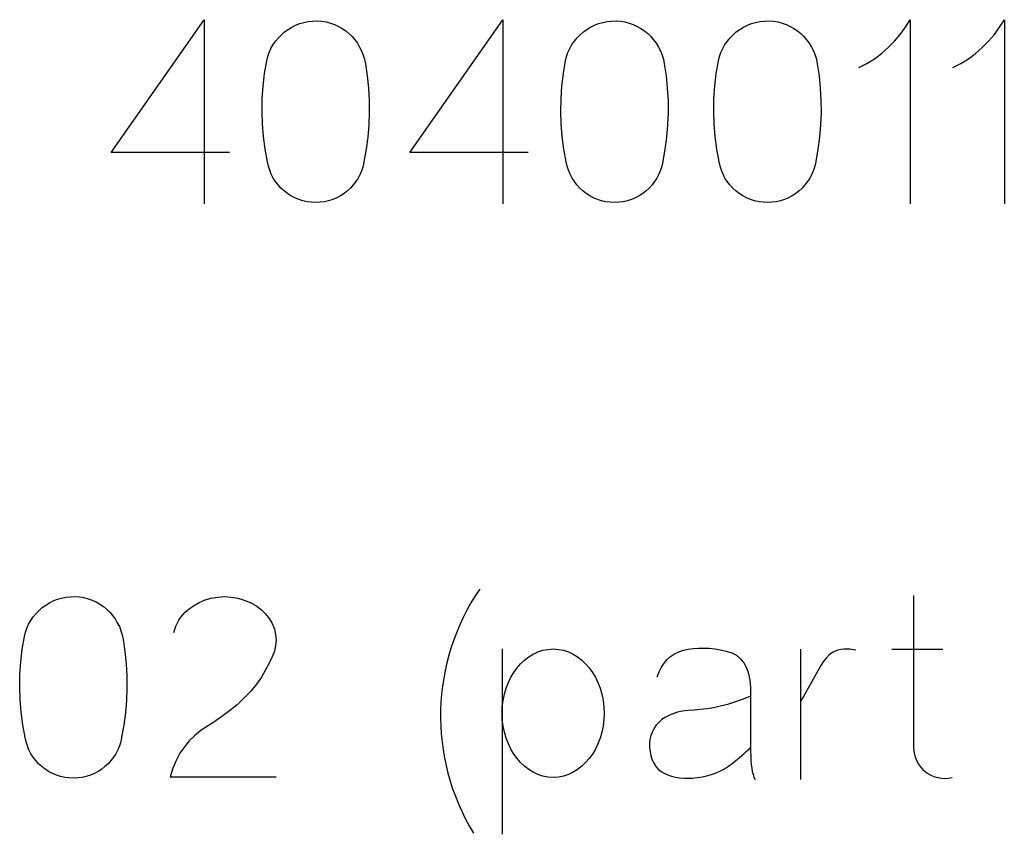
# Model space of a CAD drawing. Header units: inches. Extents: x -14.1 to 21.9, y -36.2 to -13.1.
# Tile 47 of 74: x 8.299 to 8.46, y -25.12 to -24.987. Entities that reach past the tile are written whole.
import ezdxf

# ---------------------------------------------------------------- set-up
doc = ezdxf.new("R2010")
doc.units = ezdxf.units.IN
doc.header["$LTSCALE"] = 0.5
doc.header["$MEASUREMENT"] = 0

msp = doc.modelspace()

# ---------------------------------------------------------------- linework, layer by layer
at = {"color": 7, "linetype": 'Continuous'}
for p, q in [((8.31398, -25.00906), (8.32914, -24.98739)), ((8.32914, -24.98739), (8.32914, -24.98739)), ((8.32914, -24.98739), (8.32914, -25.01739)), ((8.34282, -24.98896), (8.34342, -24.9886)), ((8.34342, -24.9886), (8.34406, -24.98829)), ((8.34406, -24.98829), (8.34473, -24.98803)), ((8.34473, -24.98803), (8.34541, -24.98782)), ((8.34541, -24.98782), (8.34612, -24.98768)), ((8.34612, -24.98768), (8.34685, -24.9876)), ((8.34685, -24.9876), (8.34758, -24.98759)), ((8.34758, -24.98759), (8.34758, -24.98759)), ((8.34758, -24.98759), (8.34832, -24.98765)), ((8.34832, -24.98765), (8.34904, -24.98776)), ((8.34904, -24.98776), (8.34973, -24.98793)), ((8.34973, -24.98793), (8.3504, -24.98817)), ((8.3504, -24.98817), (8.35105, -24.98847)), ((8.35105, -24.98847), (8.35166, -24.98881)), ((8.3627, -25.00906), (8.37787, -24.98739)), ((8.37787, -24.98739), (8.37787, -24.98739)), ((8.37787, -24.98739), (8.37787, -25.01739)), ((8.39155, -24.98896), (8.39215, -24.9886)), ((8.39215, -24.9886), (8.39279, -24.98829)), ((8.39279, -24.98829), (8.39345, -24.98803)), ((8.39345, -24.98803), (8.39414, -24.98782)), ((8.39414, -24.98782), (8.39485, -24.98768)), ((8.39485, -24.98768), (8.39558, -24.9876)), ((8.39558, -24.9876), (8.39631, -24.98759)), ((8.39631, -24.98759), (8.39631, -24.98759)), ((8.39631, -24.98759), (8.39705, -24.98765)), ((8.39705, -24.98765), (8.39776, -24.98776)), ((8.39776, -24.98776), (8.39846, -24.98793)), ((8.39846, -24.98793), (8.39913, -24.98817)), ((8.39913, -24.98817), (8.39978, -24.98847)), ((8.39978, -24.98847), (8.40038, -24.98881)), ((8.41649, -24.98896), (8.41709, -24.9886)), ((8.41709, -24.9886), (8.41773, -24.98829)), ((8.41773, -24.98829), (8.41839, -24.98803)), ((8.41839, -24.98803), (8.41908, -24.98782)), ((8.41908, -24.98782), (8.41979, -24.98768)), ((8.41979, -24.98768), (8.42052, -24.9876)), ((8.42052, -24.9876), (8.42125, -24.98759)), ((8.42125, -24.98759), (8.42125, -24.98759)), ((8.42125, -24.98759), (8.42199, -24.98765)), ((8.42199, -24.98765), (8.4227, -24.98776)), ((8.4227, -24.98776), (8.4234, -24.98793)), ((8.4234, -24.98793), (8.42407, -24.98817)), ((8.42407, -24.98817), (8.42472, -24.98847)), ((8.42472, -24.98847), (8.42532, -24.98881)), ((8.44267, -24.98981), (8.44352, -24.98863)), ((8.44352, -24.98863), (8.44429, -24.98739)), ((8.44429, -24.98739), (8.44429, -24.98739)), ((8.44429, -24.98739), (8.44429, -25.01739)), ((8.45802, -24.98981), (8.45887, -24.98863)), ((8.45887, -24.98863), (8.45964, -24.98739)), ((8.45964, -24.98739), (8.45964, -24.98739)), ((8.45964, -24.98739), (8.45964, -25.01739)), ((8.3408, -24.99087), (8.34125, -24.99033)), ((8.34125, -24.99033), (8.34173, -24.98983)), ((8.34173, -24.98983), (8.34226, -24.98938)), ((8.34226, -24.98938), (8.34282, -24.98896)), ((8.35166, -24.98881), (8.35223, -24.9892)), ((8.35223, -24.9892), (8.35276, -24.98965)), ((8.35276, -24.98965), (8.35326, -24.99013)), ((8.35326, -24.99013), (8.35372, -24.99066)), ((8.38953, -24.99087), (8.38998, -24.99033)), ((8.38998, -24.99033), (8.39046, -24.98983)), ((8.39046, -24.98983), (8.39099, -24.98938)), ((8.39099, -24.98938), (8.39155, -24.98896)), ((8.40038, -24.98881), (8.40096, -24.9892)), ((8.40096, -24.9892), (8.40149, -24.98965)), ((8.40149, -24.98965), (8.40199, -24.99013)), ((8.40199, -24.99013), (8.40245, -24.99066)), ((8.41447, -24.99087), (8.41492, -24.99033)), ((8.41492, -24.99033), (8.4154, -24.98983)), ((8.4154, -24.98983), (8.41593, -24.98938)), ((8.41593, -24.98938), (8.41649, -24.98896)), ((8.42532, -24.98881), (8.4259, -24.9892)), ((8.4259, -24.9892), (8.42643, -24.98965)), ((8.42643, -24.98965), (8.42693, -24.99013)), ((8.42693, -24.99013), (8.42739, -24.99066)), ((8.44173, -24.99091), (8.44267, -24.98981)), ((8.45708, -24.99091), (8.45802, -24.98981)), ((8.34004, -24.99207), (8.3404, -24.99145)), ((8.3404, -24.99145), (8.3408, -24.99087)), ((8.35372, -24.99066), (8.35413, -24.99123)), ((8.35413, -24.99123), (8.3545, -24.99184)), ((8.3545, -24.99184), (8.35483, -24.99248)), ((8.38877, -24.99207), (8.38913, -24.99145)), ((8.38913, -24.99145), (8.38953, -24.99087)), ((8.40245, -24.99066), (8.40286, -24.99123)), ((8.40286, -24.99123), (8.40323, -24.99184)), ((8.40323, -24.99184), (8.40356, -24.99248)), ((8.41371, -24.99207), (8.41407, -24.99145)), ((8.41407, -24.99145), (8.41447, -24.99087)), ((8.42739, -24.99066), (8.4278, -24.99123)), ((8.4278, -24.99123), (8.42817, -24.99184)), ((8.42817, -24.99184), (8.4285, -24.99248)), ((8.43961, -24.99289), (8.4407, -24.99194)), ((8.4407, -24.99194), (8.44173, -24.99091)), ((8.45495, -24.99289), (8.45605, -24.99194)), ((8.45605, -24.99194), (8.45708, -24.99091)), ((8.33934, -24.9941), (8.33951, -24.99339)), ((8.33951, -24.99339), (8.33975, -24.99271)), ((8.33975, -24.99271), (8.34004, -24.99207)), ((8.35483, -24.99248), (8.3551, -24.99315)), ((8.3551, -24.99315), (8.35531, -24.99384)), ((8.38806, -24.9941), (8.38824, -24.99339)), ((8.38824, -24.99339), (8.38848, -24.99271)), ((8.38848, -24.99271), (8.38877, -24.99207)), ((8.40356, -24.99248), (8.40383, -24.99315)), ((8.40383, -24.99315), (8.40404, -24.99384)), ((8.413, -24.9941), (8.41318, -24.99339)), ((8.41318, -24.99339), (8.41342, -24.99271)), ((8.41342, -24.99271), (8.41371, -24.99207)), ((8.4285, -24.99248), (8.42877, -24.99315)), ((8.42877, -24.99315), (8.42898, -24.99384)), ((8.43844, -24.99375), (8.43961, -24.99289)), ((8.45379, -24.99375), (8.45495, -24.99289)), ((8.33899, -24.99616), (8.33934, -24.9941)), ((8.33934, -24.9941), (8.33934, -24.9941)), ((8.35531, -24.99384), (8.35546, -24.99456)), ((8.35546, -24.99456), (8.35546, -24.99456)), ((8.35546, -24.99456), (8.35575, -24.99655)), ((8.38772, -24.99616), (8.38806, -24.9941)), ((8.38806, -24.9941), (8.38806, -24.9941)), ((8.40404, -24.99384), (8.40419, -24.99456)), ((8.40419, -24.99456), (8.40419, -24.99456)), ((8.40419, -24.99456), (8.40448, -24.99655)), ((8.41266, -24.99616), (8.413, -24.9941)), ((8.413, -24.9941), (8.413, -24.9941)), ((8.42898, -24.99384), (8.42913, -24.99456)), ((8.42913, -24.99456), (8.42913, -24.99456)), ((8.42913, -24.99456), (8.42942, -24.99655)), ((8.43592, -24.99518), (8.43721, -24.99451)), ((8.43721, -24.99451), (8.43844, -24.99375)), ((8.45126, -24.99518), (8.45256, -24.99451)), ((8.45256, -24.99451), (8.45379, -24.99375)), ((8.33875, -24.99822), (8.33899, -24.99616)), ((8.35575, -24.99655), (8.35595, -24.99856)), ((8.38748, -24.99822), (8.38772, -24.99616)), ((8.40448, -24.99655), (8.40468, -24.99856)), ((8.41242, -24.99822), (8.41266, -24.99616)), ((8.42942, -24.99655), (8.42962, -24.99856)), ((8.33862, -25.00028), (8.33875, -24.99822)), ((8.38735, -25.00028), (8.38748, -24.99822)), ((8.41229, -25.00028), (8.41242, -24.99822)), ((8.35595, -24.99856), (8.35606, -25.00055)), ((8.40468, -24.99856), (8.40479, -25.00055)), ((8.42962, -24.99856), (8.42973, -25.00055)), ((8.33858, -25.00233), (8.33862, -25.00028)), ((8.35606, -25.00055), (8.35608, -25.00254)), ((8.38731, -25.00233), (8.38735, -25.00028)), ((8.40479, -25.00055), (8.40481, -25.00254)), ((8.41225, -25.00233), (8.41229, -25.00028)), ((8.42973, -25.00055), (8.42975, -25.00254)), ((8.33865, -25.00439), (8.33858, -25.00233)), ((8.35608, -25.00254), (8.356, -25.00454)), ((8.38738, -25.00439), (8.38731, -25.00233)), ((8.40481, -25.00254), (8.40473, -25.00454)), ((8.41232, -25.00439), (8.41225, -25.00233)), ((8.42975, -25.00254), (8.42967, -25.00454)), ((8.33882, -25.00645), (8.33865, -25.00439)), ((8.356, -25.00454), (8.35583, -25.00653)), ((8.38755, -25.00645), (8.38738, -25.00439)), ((8.40473, -25.00454), (8.40456, -25.00653)), ((8.41249, -25.00645), (8.41232, -25.00439)), ((8.42967, -25.00454), (8.4295, -25.00653)), ((8.33909, -25.0085), (8.33882, -25.00645)), ((8.35583, -25.00653), (8.35556, -25.00852)), ((8.38782, -25.0085), (8.38755, -25.00645)), ((8.40456, -25.00653), (8.40429, -25.00852)), ((8.41276, -25.0085), (8.41249, -25.00645)), ((8.4295, -25.00653), (8.42923, -25.00852)), ((8.33328, -25.00906), (8.31398, -25.00906)), ((8.31398, -25.00906), (8.31398, -25.00906)), ((8.33946, -25.01055), (8.33909, -25.0085)), ((8.35556, -25.00852), (8.35521, -25.01051)), ((8.38201, -25.00906), (8.3627, -25.00906)), ((8.3627, -25.00906), (8.3627, -25.00906)), ((8.38819, -25.01055), (8.38782, -25.0085)), ((8.40429, -25.00852), (8.40394, -25.01051)), ((8.41313, -25.01055), (8.41276, -25.0085)), ((8.42923, -25.00852), (8.42888, -25.01051)), ((8.33962, -25.01126), (8.33946, -25.01055)), ((8.33946, -25.01055), (8.33946, -25.01055)), ((8.35521, -25.01055), (8.35506, -25.01126)), ((8.38835, -25.01126), (8.38819, -25.01055)), ((8.38819, -25.01055), (8.38819, -25.01055)), ((8.40394, -25.01055), (8.40378, -25.01126)), ((8.41329, -25.01126), (8.41313, -25.01055)), ((8.41313, -25.01055), (8.41313, -25.01055)), ((8.42888, -25.01055), (8.42872, -25.01126)), ((8.33983, -25.01194), (8.33962, -25.01126)), ((8.34009, -25.01259), (8.33983, -25.01194)), ((8.34041, -25.0132), (8.34009, -25.01259)), ((8.35458, -25.01259), (8.35425, -25.0132)), ((8.35485, -25.01194), (8.35458, -25.01259)), ((8.35506, -25.01126), (8.35485, -25.01194)), ((8.38856, -25.01194), (8.38835, -25.01126)), ((8.38882, -25.01259), (8.38856, -25.01194)), ((8.38914, -25.0132), (8.38882, -25.01259)), ((8.4033, -25.01259), (8.40298, -25.0132)), ((8.40357, -25.01194), (8.4033, -25.01259)), ((8.40378, -25.01126), (8.40357, -25.01194)), ((8.4135, -25.01194), (8.41329, -25.01126)), ((8.41376, -25.01259), (8.4135, -25.01194)), ((8.41408, -25.0132), (8.41376, -25.01259)), ((8.42824, -25.01259), (8.42792, -25.0132)), ((8.42851, -25.01194), (8.42824, -25.01259)), ((8.42872, -25.01126), (8.42851, -25.01194)), ((8.34079, -25.01378), (8.34041, -25.0132)), ((8.34121, -25.01432), (8.34079, -25.01378)), ((8.34167, -25.01483), (8.34121, -25.01432)), ((8.35346, -25.01432), (8.353, -25.01483)), ((8.35388, -25.01378), (8.35346, -25.01432)), ((8.35425, -25.0132), (8.35388, -25.01378)), ((8.38952, -25.01378), (8.38914, -25.0132)), ((8.38994, -25.01432), (8.38952, -25.01378)), ((8.3904, -25.01483), (8.38994, -25.01432)), ((8.40219, -25.01432), (8.40173, -25.01483)), ((8.40261, -25.01378), (8.40219, -25.01432)), ((8.40298, -25.0132), (8.40261, -25.01378)), ((8.41446, -25.01378), (8.41408, -25.0132)), ((8.41488, -25.01432), (8.41446, -25.01378)), ((8.41534, -25.01483), (8.41488, -25.01432)), ((8.42713, -25.01432), (8.42667, -25.01483)), ((8.42755, -25.01378), (8.42713, -25.01432)), ((8.42792, -25.0132), (8.42755, -25.01378)), ((8.34218, -25.0153), (8.34167, -25.01483)), ((8.34272, -25.01571), (8.34218, -25.0153)), ((8.3433, -25.01609), (8.34272, -25.01571)), ((8.35195, -25.01571), (8.35137, -25.01609)), ((8.3525, -25.0153), (8.35195, -25.01571)), ((8.353, -25.01483), (8.3525, -25.0153)), ((8.39091, -25.0153), (8.3904, -25.01483)), ((8.39145, -25.01571), (8.39091, -25.0153)), ((8.39203, -25.01609), (8.39145, -25.01571)), ((8.40068, -25.01571), (8.4001, -25.01609)), ((8.40122, -25.0153), (8.40068, -25.01571)), ((8.40173, -25.01483), (8.40122, -25.0153)), ((8.41585, -25.0153), (8.41534, -25.01483)), ((8.41639, -25.01571), (8.41585, -25.0153)), ((8.41697, -25.01609), (8.41639, -25.01571)), ((8.42562, -25.01571), (8.42504, -25.01609)), ((8.42616, -25.0153), (8.42562, -25.01571)), ((8.42667, -25.01483), (8.42616, -25.0153)), ((8.34391, -25.01641), (8.3433, -25.01609)), ((8.34456, -25.01669), (8.34391, -25.01641)), ((8.34523, -25.0169), (8.34456, -25.01669)), ((8.34592, -25.01706), (8.34523, -25.0169)), ((8.34662, -25.01715), (8.34592, -25.01706)), ((8.34733, -25.01718), (8.34662, -25.01715)), ((8.34805, -25.01715), (8.34733, -25.01718)), ((8.34733, -25.01718), (8.34733, -25.01718)), ((8.34875, -25.01706), (8.34805, -25.01715)), ((8.34944, -25.0169), (8.34875, -25.01706)), ((8.35011, -25.01669), (8.34944, -25.0169)), ((8.35076, -25.01641), (8.35011, -25.01669)), ((8.35137, -25.01609), (8.35076, -25.01641)), ((8.39264, -25.01641), (8.39203, -25.01609)), ((8.39329, -25.01669), (8.39264, -25.01641)), ((8.39396, -25.0169), (8.39329, -25.01669)), ((8.39465, -25.01706), (8.39396, -25.0169)), ((8.39535, -25.01715), (8.39465, -25.01706)), ((8.39606, -25.01718), (8.39535, -25.01715)), ((8.39678, -25.01715), (8.39606, -25.01718)), ((8.39606, -25.01718), (8.39606, -25.01718)), ((8.39748, -25.01706), (8.39678, -25.01715)), ((8.39817, -25.0169), (8.39748, -25.01706)), ((8.39884, -25.01669), (8.39817, -25.0169)), ((8.39949, -25.01641), (8.39884, -25.01669)), ((8.4001, -25.01609), (8.39949, -25.01641)), ((8.41758, -25.01641), (8.41697, -25.01609)), ((8.41823, -25.01669), (8.41758, -25.01641)), ((8.4189, -25.0169), (8.41823, -25.01669)), ((8.41959, -25.01706), (8.4189, -25.0169)), ((8.42029, -25.01715), (8.41959, -25.01706)), ((8.421, -25.01718), (8.42029, -25.01715)), ((8.42172, -25.01715), (8.421, -25.01718)), ((8.421, -25.01718), (8.421, -25.01718)), ((8.42242, -25.01706), (8.42172, -25.01715)), ((8.42311, -25.0169), (8.42242, -25.01706)), ((8.42378, -25.01669), (8.42311, -25.0169)), ((8.42443, -25.01641), (8.42378, -25.01669)), ((8.42504, -25.01609), (8.42443, -25.01641)), ((8.30454, -25.08215), (8.3052, -25.08188)), ((8.3052, -25.08188), (8.30589, -25.08167)), ((8.30589, -25.08167), (8.3066, -25.08154)), ((8.3066, -25.08154), (8.30733, -25.08146)), ((8.30733, -25.08146), (8.30806, -25.08145)), ((8.30806, -25.08145), (8.30806, -25.08145)), ((8.30806, -25.08145), (8.3088, -25.0815)), ((8.3088, -25.0815), (8.30952, -25.08161)), ((8.30952, -25.08161), (8.31021, -25.08179)), ((8.31021, -25.08179), (8.31088, -25.08203)), ((8.32931, -25.08197), (8.33031, -25.0817)), ((8.33031, -25.0817), (8.33139, -25.08151)), ((8.33031, -25.0817), (8.33031, -25.0817)), ((8.33139, -25.08151), (8.33248, -25.08145)), ((8.33248, -25.08145), (8.33356, -25.08151)), ((8.33356, -25.08151), (8.33466, -25.0817)), ((8.33466, -25.0817), (8.33466, -25.0817)), ((8.33466, -25.0817), (8.33569, -25.082)), ((8.44485, -25.08128), (8.44485, -25.10606)), ((8.30221, -25.08369), (8.30274, -25.08323)), ((8.30274, -25.08323), (8.3033, -25.08282)), ((8.3033, -25.08282), (8.3039, -25.08246)), ((8.3039, -25.08246), (8.30454, -25.08215)), ((8.31088, -25.08203), (8.31153, -25.08232)), ((8.31153, -25.08232), (8.31214, -25.08266)), ((8.31214, -25.08266), (8.31271, -25.08306)), ((8.31271, -25.08306), (8.31324, -25.0835)), ((8.31324, -25.0835), (8.31374, -25.08399)), ((8.32646, -25.0836), (8.32738, -25.08293)), ((8.32738, -25.08293), (8.32833, -25.08238)), ((8.32833, -25.08238), (8.32931, -25.08197)), ((8.33569, -25.082), (8.33666, -25.0824)), ((8.33666, -25.0824), (8.33757, -25.08291)), ((8.33757, -25.08291), (8.33843, -25.08352)), ((8.30088, -25.08531), (8.30128, -25.08473)), ((8.30128, -25.08473), (8.30173, -25.08419)), ((8.30173, -25.08419), (8.30221, -25.08369)), ((8.31374, -25.08399), (8.3142, -25.08452)), ((8.3142, -25.08452), (8.31461, -25.08509)), ((8.31461, -25.08509), (8.31498, -25.0857)), ((8.32503, -25.08527), (8.32532, -25.08482)), ((8.32532, -25.08482), (8.32567, -25.0844)), ((8.32567, -25.0844), (8.32604, -25.08399)), ((8.32604, -25.08399), (8.32646, -25.0836)), ((8.32646, -25.0836), (8.32646, -25.0836)), ((8.33843, -25.08352), (8.33843, -25.08352)), ((8.33843, -25.08352), (8.33916, -25.08424)), ((8.33916, -25.08424), (8.33976, -25.08499)), ((8.33976, -25.08499), (8.34023, -25.0858)), ((8.29999, -25.08725), (8.30023, -25.08657)), ((8.30023, -25.08657), (8.30052, -25.08592)), ((8.30052, -25.08592), (8.30088, -25.08531)), ((8.31498, -25.0857), (8.31531, -25.08634)), ((8.31531, -25.08634), (8.31558, -25.08701)), ((8.32437, -25.08675), (8.32455, -25.08624)), ((8.32455, -25.08624), (8.32477, -25.08574)), ((8.32477, -25.08574), (8.32503, -25.08527)), ((8.34023, -25.0858), (8.34059, -25.08671)), ((8.34059, -25.08671), (8.34059, -25.08671)), ((8.34059, -25.08671), (8.3408, -25.0876)), ((8.29947, -25.09002), (8.29982, -25.08796)), ((8.29982, -25.08796), (8.29999, -25.08725)), ((8.29982, -25.08796), (8.29982, -25.08796)), ((8.31558, -25.08701), (8.31579, -25.0877)), ((8.31579, -25.0877), (8.31594, -25.08841)), ((8.32422, -25.08729), (8.32437, -25.08675)), ((8.3408, -25.0876), (8.34088, -25.0885)), ((8.31594, -25.08841), (8.31594, -25.08841)), ((8.31594, -25.08841), (8.31623, -25.09041)), ((8.3408, -25.08941), (8.34059, -25.09032)), ((8.34088, -25.0885), (8.3408, -25.08941)), ((8.40809, -25.09002), (8.40891, -25.08991)), ((8.40891, -25.08991), (8.40975, -25.08984)), ((8.40975, -25.08984), (8.41062, -25.08983)), ((8.41062, -25.08983), (8.4115, -25.08987)), ((8.4115, -25.08987), (8.41241, -25.08997)), ((8.29923, -25.09208), (8.29947, -25.09002)), ((8.31623, -25.09041), (8.31643, -25.09241)), ((8.34022, -25.09127), (8.33975, -25.09229)), ((8.34059, -25.09032), (8.34022, -25.09127)), ((8.34059, -25.09032), (8.34059, -25.09032)), ((8.37773, -25.08998), (8.37773, -25.12019)), ((8.38139, -25.09179), (8.38207, -25.09127)), ((8.38207, -25.09127), (8.3828, -25.09082)), ((8.3828, -25.09082), (8.38357, -25.09045)), ((8.38357, -25.09045), (8.38437, -25.09019)), ((8.38437, -25.09019), (8.3852, -25.09004)), ((8.3852, -25.09004), (8.38606, -25.08998)), ((8.38606, -25.08998), (8.38606, -25.08998)), ((8.38606, -25.08998), (8.38691, -25.09004)), ((8.38691, -25.09004), (8.38774, -25.09019)), ((8.38774, -25.09019), (8.38854, -25.09045)), ((8.38854, -25.09045), (8.38931, -25.09082)), ((8.38931, -25.09082), (8.39004, -25.09127)), ((8.39004, -25.09127), (8.39073, -25.09179)), ((8.40465, -25.09169), (8.40521, -25.09119)), ((8.40521, -25.09119), (8.40584, -25.09077)), ((8.40584, -25.09077), (8.40654, -25.09044)), ((8.40654, -25.09044), (8.40729, -25.09019)), ((8.40729, -25.09019), (8.40809, -25.09002)), ((8.40729, -25.09019), (8.40729, -25.09019)), ((8.41241, -25.08997), (8.41334, -25.09011)), ((8.41334, -25.09011), (8.41429, -25.09032)), ((8.41429, -25.09032), (8.41429, -25.09032)), ((8.41429, -25.09032), (8.41518, -25.0906)), ((8.41518, -25.0906), (8.41595, -25.09101)), ((8.41595, -25.09101), (8.41662, -25.09156)), ((8.42641, -25.09003), (8.42642, -25.11124)), ((8.43056, -25.09148), (8.4301, -25.09207)), ((8.43108, -25.09095), (8.43056, -25.09148)), ((8.43164, -25.09056), (8.43108, -25.09095)), ((8.43206, -25.09034), (8.43164, -25.09056)), ((8.43164, -25.09056), (8.43164, -25.09056)), ((8.43251, -25.09017), (8.43206, -25.09034)), ((8.43297, -25.09007), (8.43251, -25.09017)), ((8.43346, -25.09001), (8.43297, -25.09007)), ((8.43444, -25.09001), (8.43346, -25.09001)), ((8.43541, -25.09015), (8.43444, -25.09001)), ((8.44129, -25.09003), (8.44962, -25.09003)), ((8.2991, -25.09413), (8.29923, -25.09208)), ((8.31643, -25.09241), (8.31654, -25.09441)), ((8.33975, -25.09229), (8.33916, -25.09338)), ((8.37964, -25.09379), (8.38017, -25.09305)), ((8.38017, -25.09305), (8.38076, -25.09239)), ((8.38076, -25.09239), (8.38139, -25.09179)), ((8.39073, -25.09179), (8.39136, -25.09239)), ((8.39136, -25.09239), (8.39194, -25.09305)), ((8.39194, -25.09305), (8.39247, -25.09379)), ((8.40333, -25.09368), (8.40371, -25.09293)), ((8.40371, -25.09293), (8.40414, -25.09227)), ((8.40414, -25.09227), (8.40465, -25.09169)), ((8.41662, -25.09156), (8.41717, -25.09223)), ((8.41717, -25.09223), (8.41761, -25.09304)), ((8.41761, -25.09304), (8.41794, -25.09398)), ((8.42973, -25.09268), (8.42642, -25.0986)), ((8.4301, -25.09207), (8.42973, -25.09268)), ((8.42973, -25.09268), (8.42973, -25.09268)), ((8.29906, -25.09619), (8.2991, -25.09413)), ((8.31654, -25.09441), (8.31656, -25.0964)), ((8.33847, -25.09455), (8.33768, -25.09571)), ((8.33916, -25.09338), (8.33847, -25.09455)), ((8.33847, -25.09455), (8.33847, -25.09455)), ((8.37875, -25.09546), (8.37917, -25.09459)), ((8.37917, -25.09459), (8.37964, -25.09379)), ((8.39247, -25.09379), (8.39294, -25.09459)), ((8.39294, -25.09459), (8.39336, -25.09546)), ((8.40302, -25.0945), (8.40333, -25.09368)), ((8.41794, -25.09398), (8.41816, -25.09504)), ((8.29913, -25.09824), (8.29906, -25.09619)), ((8.33768, -25.09571), (8.33675, -25.09685)), ((8.37839, -25.09639), (8.37875, -25.09546)), ((8.39336, -25.09546), (8.39372, -25.09639)), ((8.41816, -25.09504), (8.41827, -25.09624)), ((8.41827, -25.09624), (8.41827, -25.09624)), ((8.41827, -25.09624), (8.41827, -25.10664)), ((8.31656, -25.0964), (8.31648, -25.09839)), ((8.33675, -25.09685), (8.33569, -25.09797)), ((8.3779, -25.09837), (8.3781, -25.09737)), ((8.3781, -25.09737), (8.37839, -25.09639)), ((8.39372, -25.09639), (8.39402, -25.09737)), ((8.39402, -25.09737), (8.39422, -25.09837)), ((8.41814, -25.09773), (8.41688, -25.09822)), ((8.2993, -25.1003), (8.29913, -25.09824)), ((8.31648, -25.09839), (8.31631, -25.10038)), ((8.3345, -25.09906), (8.33326, -25.10006)), ((8.33569, -25.09797), (8.3345, -25.09906)), ((8.3345, -25.09906), (8.3345, -25.09906)), ((8.37773, -25.10047), (8.37777, -25.09941)), ((8.37777, -25.09941), (8.3779, -25.09837)), ((8.39422, -25.09837), (8.39435, -25.09941)), ((8.39435, -25.09941), (8.39439, -25.10047)), ((8.4122, -25.09955), (8.41112, -25.09973)), ((8.41332, -25.09931), (8.4122, -25.09955)), ((8.41447, -25.09901), (8.41332, -25.09931)), ((8.41565, -25.09865), (8.41447, -25.09901)), ((8.41688, -25.09822), (8.41565, -25.09865)), ((8.29957, -25.10236), (8.2993, -25.1003)), ((8.31631, -25.10038), (8.31604, -25.10238)), ((8.33205, -25.10097), (8.33086, -25.10179)), ((8.33326, -25.10006), (8.33205, -25.10097)), ((8.37777, -25.10153), (8.37773, -25.10047)), ((8.37773, -25.10047), (8.37773, -25.10047)), ((8.39439, -25.10047), (8.39435, -25.10153)), ((8.40428, -25.10116), (8.40372, -25.10155)), ((8.4049, -25.10082), (8.40428, -25.10116)), ((8.40559, -25.10053), (8.4049, -25.10082)), ((8.40635, -25.1003), (8.40559, -25.10053)), ((8.40718, -25.10012), (8.40635, -25.1003)), ((8.40807, -25.1), (8.40718, -25.10012)), ((8.40903, -25.09993), (8.40807, -25.1)), ((8.41006, -25.09986), (8.40903, -25.09993)), ((8.40903, -25.09993), (8.40903, -25.09993)), ((8.41112, -25.09973), (8.41006, -25.09986)), ((8.29994, -25.10441), (8.29957, -25.10236)), ((8.31604, -25.10238), (8.31569, -25.10437)), ((8.32969, -25.10254), (8.3286, -25.10328)), ((8.33086, -25.10179), (8.32969, -25.10254)), ((8.32969, -25.10254), (8.32969, -25.10254)), ((8.3779, -25.10256), (8.37777, -25.10153)), ((8.3781, -25.10356), (8.3779, -25.10256)), ((8.39422, -25.10256), (8.39402, -25.10356)), ((8.39435, -25.10153), (8.39422, -25.10256)), ((8.40281, -25.10248), (8.40246, -25.103)), ((8.40323, -25.102), (8.40281, -25.10248)), ((8.40372, -25.10155), (8.40323, -25.102)), ((8.40323, -25.102), (8.40323, -25.102)), ((8.32761, -25.1041), (8.32672, -25.10498)), ((8.3286, -25.10328), (8.32761, -25.1041)), ((8.37839, -25.10453), (8.3781, -25.10356)), ((8.39402, -25.10356), (8.39372, -25.10453)), ((8.40197, -25.10411), (8.40184, -25.10473)), ((8.40218, -25.10354), (8.40197, -25.10411)), ((8.40246, -25.103), (8.40218, -25.10354)), ((8.3001, -25.10511), (8.29994, -25.10441)), ((8.29994, -25.10441), (8.29994, -25.10441)), ((8.30031, -25.10579), (8.3001, -25.10511)), ((8.30057, -25.10644), (8.30031, -25.10579)), ((8.31532, -25.10579), (8.31506, -25.10644)), ((8.31553, -25.10511), (8.31532, -25.10579)), ((8.31569, -25.10441), (8.31553, -25.10511)), ((8.32592, -25.10594), (8.3252, -25.10699)), ((8.32672, -25.10498), (8.32592, -25.10594)), ((8.32592, -25.10594), (8.32592, -25.10594)), ((8.37875, -25.10545), (8.37839, -25.10453)), ((8.37917, -25.10631), (8.37875, -25.10545)), ((8.39336, -25.10545), (8.39294, -25.10631)), ((8.39372, -25.10453), (8.39336, -25.10545)), ((8.40184, -25.10473), (8.40178, -25.10536)), ((8.40178, -25.10536), (8.40178, -25.10603)), ((8.30089, -25.10706), (8.30057, -25.10644)), ((8.30127, -25.10764), (8.30089, -25.10706)), ((8.31473, -25.10706), (8.31436, -25.10764)), ((8.31506, -25.10644), (8.31473, -25.10706)), ((8.3252, -25.10699), (8.32457, -25.10815)), ((8.37964, -25.10711), (8.37917, -25.10631)), ((8.38017, -25.10784), (8.37964, -25.10711)), ((8.39247, -25.10711), (8.39194, -25.10784)), ((8.39294, -25.10631), (8.39247, -25.10711)), ((8.40178, -25.10603), (8.40186, -25.10673)), ((8.40186, -25.10673), (8.40186, -25.10673)), ((8.40186, -25.10673), (8.402, -25.10742)), ((8.402, -25.10742), (8.4022, -25.10805)), ((8.41637, -25.10773), (8.41682, -25.10735)), ((8.41682, -25.10735), (8.41721, -25.10701)), ((8.41721, -25.10701), (8.41754, -25.10672)), ((8.41754, -25.10672), (8.4178, -25.10648)), ((8.4178, -25.10648), (8.418, -25.10629)), ((8.418, -25.10629), (8.41814, -25.10615)), ((8.41814, -25.10615), (8.41823, -25.10606)), ((8.41827, -25.10664), (8.41827, -25.10664)), ((8.41827, -25.10664), (8.41828, -25.10743)), ((8.41828, -25.10743), (8.41831, -25.10816)), ((8.44485, -25.10606), (8.44485, -25.10606)), ((8.44485, -25.10606), (8.44488, -25.10664)), ((8.44488, -25.10664), (8.44498, -25.1072)), ((8.44498, -25.1072), (8.44513, -25.10773)), ((8.30169, -25.10818), (8.30127, -25.10764)), ((8.30215, -25.10868), (8.30169, -25.10818)), ((8.30266, -25.10915), (8.30215, -25.10868)), ((8.3032, -25.10957), (8.30266, -25.10915)), ((8.31297, -25.10915), (8.31243, -25.10957)), ((8.31348, -25.10868), (8.31297, -25.10915)), ((8.31394, -25.10818), (8.31348, -25.10868)), ((8.31436, -25.10764), (8.31394, -25.10818)), ((8.32457, -25.10815), (8.32404, -25.10943)), ((8.38076, -25.10851), (8.38017, -25.10784)), ((8.38139, -25.10911), (8.38076, -25.10851)), ((8.38207, -25.10963), (8.38139, -25.10911)), ((8.39073, -25.10911), (8.39004, -25.10963)), ((8.39136, -25.10851), (8.39073, -25.10911)), ((8.39194, -25.10784), (8.39136, -25.10851)), ((8.4022, -25.10805), (8.40246, -25.10862)), ((8.40246, -25.10862), (8.40279, -25.10912)), ((8.40279, -25.10912), (8.40318, -25.10956)), ((8.414, -25.1095), (8.41465, -25.1091)), ((8.41465, -25.1091), (8.41527, -25.10866)), ((8.41527, -25.10866), (8.41586, -25.10818)), ((8.41586, -25.10818), (8.41637, -25.10773)), ((8.41586, -25.10818), (8.41586, -25.10818)), ((8.41831, -25.10816), (8.41837, -25.10883)), ((8.41837, -25.10883), (8.41845, -25.10943)), ((8.44513, -25.10773), (8.44535, -25.10826)), ((8.44535, -25.10826), (8.44562, -25.10876)), ((8.44562, -25.10876), (8.44596, -25.10921)), ((8.30378, -25.10994), (8.3032, -25.10957)), ((8.30439, -25.11026), (8.30378, -25.10994)), ((8.30504, -25.11054), (8.30439, -25.11026)), ((8.30571, -25.11076), (8.30504, -25.11054)), ((8.3064, -25.11091), (8.30571, -25.11076)), ((8.30992, -25.11076), (8.30923, -25.11091)), ((8.31059, -25.11054), (8.30992, -25.11076)), ((8.31124, -25.11026), (8.31059, -25.11054)), ((8.31185, -25.10994), (8.31124, -25.11026)), ((8.31243, -25.10957), (8.31185, -25.10994)), ((8.32404, -25.10943), (8.3236, -25.11083)), ((8.3828, -25.11009), (8.38207, -25.10963)), ((8.38357, -25.11044), (8.3828, -25.11009)), ((8.38437, -25.1107), (8.38357, -25.11044)), ((8.3852, -25.11086), (8.38437, -25.1107)), ((8.38774, -25.1107), (8.38691, -25.11086)), ((8.38854, -25.11044), (8.38774, -25.1107)), ((8.38931, -25.11009), (8.38854, -25.11044)), ((8.39004, -25.10963), (8.38931, -25.11009)), ((8.40318, -25.10956), (8.40365, -25.10994)), ((8.40365, -25.10994), (8.40417, -25.11025)), ((8.40417, -25.11025), (8.40476, -25.1105)), ((8.40476, -25.1105), (8.40476, -25.1105)), ((8.40476, -25.1105), (8.40537, -25.1107)), ((8.40537, -25.1107), (8.40601, -25.11086)), ((8.41035, -25.11083), (8.41114, -25.11065)), ((8.41114, -25.11065), (8.4119, -25.11043)), ((8.4119, -25.11043), (8.41263, -25.11016)), ((8.41263, -25.11016), (8.41333, -25.10985)), ((8.41333, -25.10985), (8.414, -25.1095)), ((8.41845, -25.10943), (8.41854, -25.10998)), ((8.41854, -25.10998), (8.41866, -25.11046)), ((8.41866, -25.11046), (8.41881, -25.11088)), ((8.44596, -25.10921), (8.44635, -25.10963)), ((8.44635, -25.10963), (8.4468, -25.11)), ((8.4468, -25.11), (8.4468, -25.11)), ((8.4468, -25.11), (8.44727, -25.11032)), ((8.44727, -25.11032), (8.44776, -25.11059)), ((8.44776, -25.11059), (8.44828, -25.1108)), ((8.44828, -25.1108), (8.44883, -25.11095)), ((8.3071, -25.11101), (8.3064, -25.11091)), ((8.30781, -25.11104), (8.3071, -25.11101)), ((8.30853, -25.11101), (8.30781, -25.11104)), ((8.30781, -25.11104), (8.30781, -25.11104)), ((8.30923, -25.11091), (8.30853, -25.11101)), ((8.3236, -25.11083), (8.3236, -25.11083)), ((8.3236, -25.11083), (8.34088, -25.11083)), ((8.38606, -25.11091), (8.3852, -25.11086)), ((8.38691, -25.11086), (8.38606, -25.11091)), ((8.38606, -25.11091), (8.38606, -25.11091)), ((8.40601, -25.11086), (8.40667, -25.11097)), ((8.40667, -25.11097), (8.40736, -25.11104)), ((8.40736, -25.11104), (8.40807, -25.11106)), ((8.40807, -25.11106), (8.40881, -25.11103)), ((8.40881, -25.11103), (8.40957, -25.11095)), ((8.40957, -25.11095), (8.41035, -25.11083)), ((8.41035, -25.11083), (8.41035, -25.11083)), ((8.41881, -25.11088), (8.41898, -25.11124)), ((8.44883, -25.11095), (8.44939, -25.11104)), ((8.44939, -25.11104), (8.44996, -25.11107)), ((8.44996, -25.11107), (8.45053, -25.11102)), ((8.45053, -25.11102), (8.45111, -25.11091))]:
    msp.add_line(p, q, dxfattribs=at)
msp.add_arc((8.40438, -25.1009), 0.03669, 145.6627, 211.3442, dxfattribs=at)

doc.saveas('drawing.dxf')
